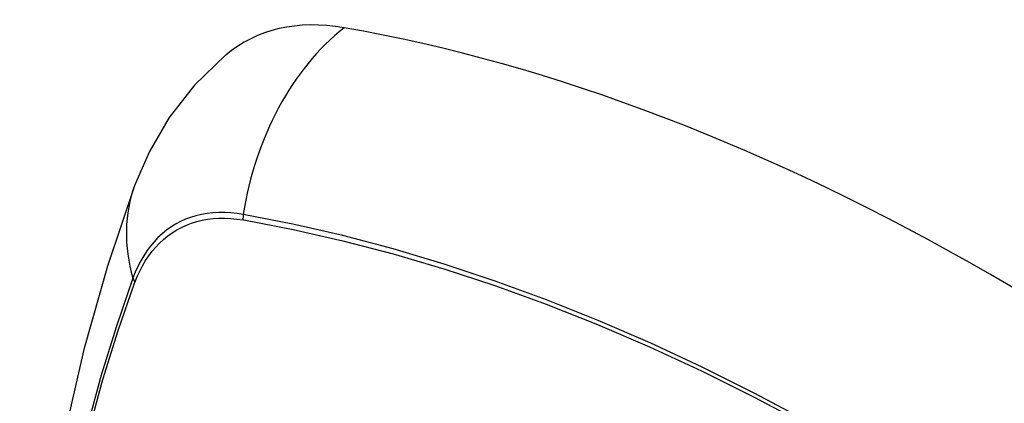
# Model space of a CAD drawing. Header units: inches. Extents: x 171.4 to 202, y 56.2 to 104.8.
# Tile 9 of 24: x 191.267 to 191.729, y 60.568 to 60.748. Entities that reach past the tile are written whole.
import ezdxf

# ---------------------------------------------------------------- set-up
doc = ezdxf.new("R2010")
doc.units = ezdxf.units.IN
doc.header["$MEASUREMENT"] = 0
doc.layers.add('Visible Edges(ANSI)', color=7, linetype='Continuous', lineweight=25)
doc.layers.add('Visible Tangent Edges(ANSI)', color=7, linetype='Continuous', lineweight=25)

msp = doc.modelspace()

# ---------------------------------------------------------------- linework, layer by layer
at = {"layer": 'Visible Edges(ANSI)', "flags": 128}
for points in [[(191.36402, 60.73173), (191.34941, 60.71766), (191.33747, 60.70236), (191.32821, 60.68657), (191.32139, 60.67084)], [(191.32139, 60.67084), (191.30854, 60.63279), (191.29749, 60.5936), (191.28819, 60.55337), (191.28063, 60.51215), (191.27479, 60.47001), (191.27064, 60.42701), (191.26817, 60.38322), (191.26735, 60.33869), (191.26816, 60.29349), (191.27059, 60.24769), (191.27461, 60.20133), (191.2802, 60.1545), (191.28735, 60.10725), (191.29603, 60.05965), (191.30622, 60.01177), (191.3179, 59.96368)]]:
    msp.add_lwpolyline(points, dxfattribs=at)
at = {"layer": 'Visible Edges(ANSI)'}
for centre, major_axis, start_param, end_param in [((191.46091, 60.5841), (-0.08858, 0.15343), 5.834048, 6.381985), ((191.7227, 59.56811), (-0.64961, 1.12515), 5.161526, 5.834048)]:
    msp.add_ellipse(centre, major_axis=major_axis, ratio=0.57735, start_param=start_param, end_param=end_param, dxfattribs=at)
at = {"layer": 'Visible Tangent Edges(ANSI)'}
for p, q in [((191.37216, 60.65443), (191.37249, 60.65438)), ((191.3213, 60.62482), (191.32142, 60.62514))]:
    msp.add_line(p, q, dxfattribs=at)
at = {"layer": 'Visible Tangent Edges(ANSI)', "flags": 128}
for points in [[(191.37231, 60.657), (191.36935, 60.65746), (191.36643, 60.65777), (191.36356, 60.65793), (191.36074, 60.65793), (191.35798, 60.65778), (191.35528, 60.65747), (191.35263, 60.65701), (191.35006, 60.65639), (191.34755, 60.65562), (191.34512, 60.6547), (191.34276, 60.65364), (191.34049, 60.65242), (191.3383, 60.65106), (191.33619, 60.64955), (191.33418, 60.6479), (191.33226, 60.64611), (191.33043, 60.64418), (191.32871, 60.64212), (191.32708, 60.63993), (191.32555, 60.63761), (191.32413, 60.63516), (191.32282, 60.63259), (191.32161, 60.6299), (191.32052, 60.6271)], [(191.32142, 60.62514), (191.32251, 60.62785), (191.32371, 60.63045), (191.32501, 60.63294), (191.32641, 60.63531), (191.32792, 60.63756), (191.32952, 60.63969), (191.33122, 60.64169), (191.33301, 60.64356), (191.33489, 60.6453), (191.33686, 60.64691), (191.33892, 60.64838), (191.34106, 60.64971), (191.34329, 60.6509), (191.34559, 60.65194), (191.34796, 60.65285), (191.35041, 60.65361), (191.35293, 60.65423), (191.35551, 60.6547), (191.35815, 60.65502), (191.36085, 60.6552), (191.3636, 60.65523), (191.36641, 60.65511), (191.36926, 60.65484), (191.37216, 60.65443)], [(191.73493, 60.50046), (191.71035, 60.5166), (191.68579, 60.53195), (191.66123, 60.5465), (191.63668, 60.56026), (191.61215, 60.57323), (191.58764, 60.58539), (191.5632, 60.59674), (191.53885, 60.60725), (191.51461, 60.61693), (191.4905, 60.62575), (191.46651, 60.63373), (191.44268, 60.64085), (191.41903, 60.6471), (191.39556, 60.65249), (191.37231, 60.657)], [(191.37249, 60.65438), (191.39568, 60.64996), (191.41907, 60.64468), (191.44266, 60.63853), (191.46643, 60.63151), (191.49036, 60.62363), (191.51442, 60.61489), (191.5386, 60.60531), (191.5629, 60.59487), (191.58729, 60.58359), (191.61173, 60.57149), (191.63621, 60.55857), (191.6607, 60.54485), (191.68519, 60.53033), (191.70969, 60.51501), (191.73419, 60.49888)], [(191.32052, 60.6271), (191.31276, 60.60466), (191.30563, 60.58156), (191.29916, 60.55782), (191.29336, 60.53347), (191.28822, 60.50853), (191.28377, 60.48304), (191.27999, 60.45702), (191.27691, 60.43051), (191.27451, 60.40353), (191.27281, 60.37614), (191.2718, 60.34836), (191.27147, 60.32019), (191.27183, 60.29164), (191.27287, 60.26271)], [(191.27351, 60.26186), (191.27246, 60.29073), (191.2721, 60.31922), (191.27243, 60.34731), (191.27345, 60.37501), (191.27516, 60.40232), (191.27757, 60.42919), (191.28066, 60.4556), (191.28445, 60.48151), (191.28892, 60.50689), (191.29408, 60.53171), (191.2999, 60.55593), (191.30639, 60.57955), (191.31352, 60.60251), (191.3213, 60.62482)]]:
    msp.add_lwpolyline(points, dxfattribs=at)
at = {"layer": 'Visible Tangent Edges(ANSI)'}
for centre, major_axis, ratio, start_param, end_param in [((191.45841, 60.64526), (-0.02022, -0.11637), 0.735518, 3.83087, 4.73923), ((191.43227, 60.63017), (-0.11089, 0.04067), 0.735518, 0, 0.496286), ((191.37948, 60.65602), (0.00176, 0.00968), 0.735414, 1.603259, 1.866966), ((191.32983, 60.62736), (0.00925, -0.00336), 0.732421, 3.635219, 3.898926)]:
    msp.add_ellipse(centre, major_axis=major_axis, ratio=ratio, start_param=start_param, end_param=end_param, dxfattribs=at)

doc.saveas('drawing.dxf')
